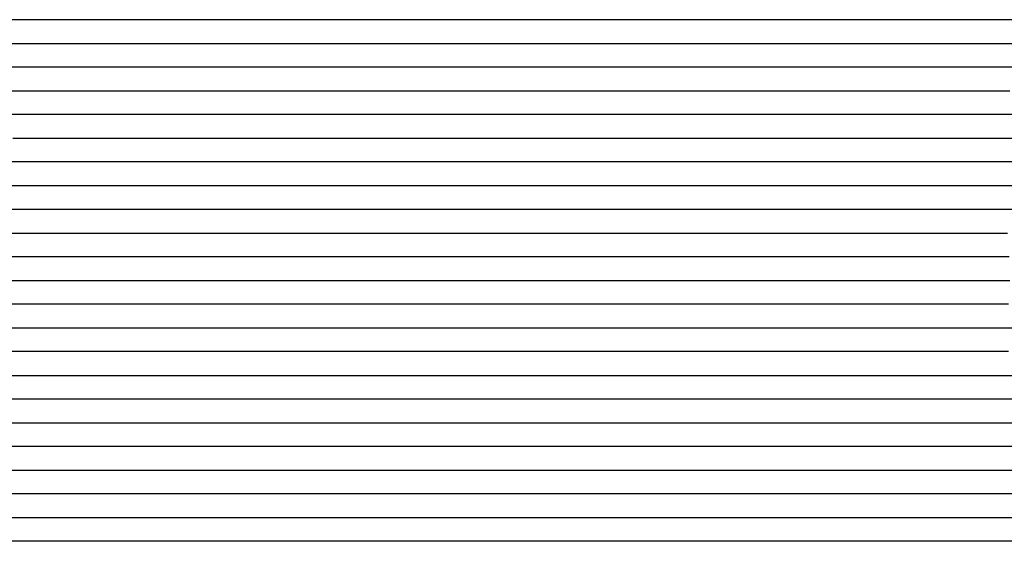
# Model space of a CAD drawing. Extents: x -4 to 4.3, y -2 to 2.5.
# Tile 83 of 108: x 3.26 to 3.78, y -1.16 to -0.89. Entities that reach past the tile are written whole.
import ezdxf

# ---------------------------------------------------------------- set-up
doc = ezdxf.new("R2010")
doc.units = 0

msp = doc.modelspace()

# ---------------------------------------------------------------- linework, layer by layer
at = {"layer": 'Default', "color": 72, "linetype": 'CONTINUOUS'}
for p, q in [((3.263318, -0.88746, -0.104949), (3.247764, -0.88746, -0.107828)), ((3.278936, -0.88746, -0.103455), (3.263318, -0.88746, -0.104949)), ((3.294561, -0.88746, -0.103), (3.278936, -0.88746, -0.103455)), ((3.357028, -0.88746, -0.10311), (3.294561, -0.88746, -0.103)), ((3.3725, -0.88746, -0.104116), (3.357028, -0.88746, -0.10311)), ((3.387709, -0.88746, -0.106257), (3.3725, -0.88746, -0.104116)), ((3.402653, -0.88746, -0.109775), (3.387709, -0.88746, -0.106257)), ((3.417201, -0.88746, -0.114218), (3.402653, -0.88746, -0.109775)), ((3.431216, -0.88746, -0.11971), (3.417201, -0.88746, -0.114218)), ((3.444625, -0.88746, -0.126319), (3.431216, -0.88746, -0.11971)), ((3.457355, -0.88746, -0.133933), (3.444625, -0.88746, -0.126319)), ((3.469551, -0.88746, -0.142615), (3.457355, -0.88746, -0.133933)), ((3.481044, -0.88746, -0.151818), (3.469551, -0.88746, -0.142615)), ((3.491663, -0.88746, -0.161599), (3.481044, -0.88746, -0.151818)), ((3.501448, -0.88746, -0.172161), (3.491663, -0.88746, -0.161599)), ((3.510721, -0.88746, -0.183704), (3.501448, -0.88746, -0.172161)), ((3.515377, -0.88746, -0.190019), (3.510721, -0.88746, -0.183704)), ((3.517705, -0.88746, -0.193578), (3.515377, -0.88746, -0.190019)), ((3.520033, -0.88746, -0.19465), (3.517705, -0.88746, -0.193578)), ((3.530349, -0.88746, -0.180751), (3.520033, -0.88746, -0.19465)), ((3.542153, -0.88746, -0.167323), (3.530349, -0.88746, -0.180751)), ((3.555106, -0.88746, -0.156088), (3.542153, -0.88746, -0.167323)), ((3.569215, -0.88746, -0.146571), (3.555106, -0.88746, -0.156088)), ((3.583655, -0.88746, -0.1397), (3.569215, -0.88746, -0.146571)), ((3.598727, -0.88746, -0.13347), (3.583655, -0.88746, -0.1397)), ((3.614097, -0.88746, -0.129267), (3.598727, -0.88746, -0.13347)), ((3.645164, -0.88746, -0.124054), (3.614097, -0.88746, -0.129267)), ((3.676387, -0.88746, -0.123662), (3.645164, -0.88746, -0.124054)), ((3.691886, -0.88746, -0.12458), (3.676387, -0.88746, -0.123662)), ((3.707289, -0.88746, -0.126547), (3.691886, -0.88746, -0.12458)), ((3.722389, -0.88746, -0.129122), (3.707289, -0.88746, -0.126547)), ((3.737182, -0.88746, -0.133055), (3.722389, -0.88746, -0.129122)), ((3.750869, -0.88746, -0.13771), (3.737182, -0.88746, -0.133055)), ((3.763491, -0.88746, -0.144661), (3.750869, -0.88746, -0.13771)), ((3.766229, -0.88746, -0.146659), (3.763491, -0.88746, -0.144661)), ((3.768967, -0.88746, -0.148365), (3.766229, -0.88746, -0.146659)), ((3.774444, -0.88746, -0.145662), (3.768967, -0.88746, -0.148365)), ((3.787447, -0.88746, -0.132434), (3.774444, -0.88746, -0.145662)), ((3.258703, -0.89996, -0.105303), (3.274048, -0.89996, -0.103517)), ((3.274048, -0.89996, -0.103517), (3.35206, -0.89996, -0.103)), ((3.35206, -0.89996, -0.103), (3.367685, -0.89996, -0.103529)), ((3.367685, -0.89996, -0.103529), (3.383301, -0.89996, -0.105118)), ((3.383301, -0.89996, -0.105118), (3.398845, -0.89996, -0.108045)), ((3.398845, -0.89996, -0.108045), (3.4142, -0.89996, -0.112437)), ((3.4142, -0.89996, -0.112437), (3.429223, -0.89996, -0.117826)), ((3.429223, -0.89996, -0.117826), (3.44393, -0.89996, -0.124535)), ((3.44393, -0.89996, -0.124535), (3.458146, -0.89996, -0.132157)), ((3.458146, -0.89996, -0.132157), (3.471916, -0.89996, -0.141084)), ((3.471916, -0.89996, -0.141084), (3.485028, -0.89996, -0.151337)), ((3.485028, -0.89996, -0.151337), (3.497336, -0.89996, -0.162716)), ((3.497336, -0.89996, -0.162716), (3.50881, -0.89996, -0.175242)), ((3.50881, -0.89996, -0.175242), (3.519363, -0.89996, -0.185977)), ((3.519363, -0.89996, -0.185977), (3.522102, -0.89996, -0.182839)), ((3.522102, -0.89996, -0.182839), (3.530317, -0.89996, -0.172846)), ((3.530317, -0.89996, -0.172846), (3.540347, -0.89996, -0.162666)), ((3.540347, -0.89996, -0.162666), (3.551313, -0.89996, -0.153066)), ((3.551313, -0.89996, -0.153066), (3.56307, -0.89996, -0.144109)), ((3.56307, -0.89996, -0.144109), (3.575499, -0.89996, -0.136658)), ((3.575499, -0.89996, -0.136658), (3.5889, -0.89996, -0.130678)), ((3.5889, -0.89996, -0.130678), (3.603169, -0.89996, -0.125947)), ((3.603169, -0.89996, -0.125947), (3.618, -0.89996, -0.122327)), ((3.618, -0.89996, -0.122327), (3.633179, -0.89996, -0.120727)), ((3.633179, -0.89996, -0.120727), (3.648718, -0.89996, -0.119711)), ((3.648718, -0.89996, -0.119711), (3.66431, -0.89996, -0.120861)), ((3.66431, -0.89996, -0.120861), (3.710722, -0.89996, -0.128914)), ((3.710722, -0.89996, -0.128914), (3.726074, -0.89996, -0.133255)), ((3.726074, -0.89996, -0.133255), (3.74111, -0.89996, -0.139122)), ((3.74111, -0.89996, -0.139122), (3.755666, -0.89996, -0.146056)), ((3.755666, -0.89996, -0.146056), (3.762719, -0.89996, -0.148764)), ((3.762719, -0.89996, -0.148764), (3.769772, -0.89996, -0.140849)), ((3.769772, -0.89996, -0.140849), (3.78022, -0.89996, -0.131618)), ((3.78022, -0.89996, -0.131618), (3.79193, -0.89996, -0.123675)), ((3.267156, -0.91246, -0.10403), (3.251559, -0.91246, -0.106038)), ((3.282781, -0.91246, -0.103083), (3.267156, -0.91246, -0.10403)), ((3.360872, -0.91246, -0.103049), (3.282781, -0.91246, -0.103083)), ((3.376364, -0.91246, -0.104068), (3.360872, -0.91246, -0.103049)), ((3.391669, -0.91246, -0.106073), (3.376364, -0.91246, -0.104068)), ((3.40664, -0.91246, -0.109154), (3.391669, -0.91246, -0.106073)), ((3.421356, -0.91246, -0.113552), (3.40664, -0.91246, -0.109154)), ((3.435632, -0.91246, -0.118646), (3.421356, -0.91246, -0.113552)), ((3.449346, -0.91246, -0.124746), (3.435632, -0.91246, -0.118646)), ((3.462477, -0.91246, -0.131916), (3.449346, -0.91246, -0.124746)), ((3.474997, -0.91246, -0.139991), (3.462477, -0.91246, -0.131916)), ((3.486817, -0.91246, -0.148815), (3.474997, -0.91246, -0.139991)), ((3.497831, -0.91246, -0.158339), (3.486817, -0.91246, -0.148815)), ((3.508096, -0.91246, -0.168668), (3.497831, -0.91246, -0.158339)), ((3.513377, -0.91246, -0.174728), (3.508096, -0.91246, -0.168668)), ((3.516018, -0.91246, -0.178287), (3.513377, -0.91246, -0.174728)), ((3.518658, -0.91246, -0.178683), (3.516018, -0.91246, -0.178287)), ((3.530175, -0.91246, -0.166128), (3.518658, -0.91246, -0.178683)), ((3.542597, -0.91246, -0.154737), (3.530175, -0.91246, -0.166128)), ((3.555582, -0.91246, -0.144831), (3.542597, -0.91246, -0.154737)), ((3.569336, -0.91246, -0.135626), (3.555582, -0.91246, -0.144831)), ((3.583906, -0.91246, -0.12777), (3.569336, -0.91246, -0.135626)), ((3.599044, -0.91246, -0.121906), (3.583906, -0.91246, -0.12777)), ((3.614571, -0.91246, -0.117938), (3.599044, -0.91246, -0.121906)), ((3.630182, -0.91246, -0.116181), (3.614571, -0.91246, -0.117938)), ((3.645646, -0.91246, -0.116852), (3.630182, -0.91246, -0.116181)), ((3.660711, -0.91246, -0.119025), (3.645646, -0.91246, -0.116852)), ((3.690773, -0.91246, -0.127112), (3.660711, -0.91246, -0.119025)), ((3.705486, -0.91246, -0.131583), (3.690773, -0.91246, -0.127112)), ((3.719684, -0.91246, -0.136659), (3.705486, -0.91246, -0.131583)), ((3.733778, -0.91246, -0.143135), (3.719684, -0.91246, -0.136659)), ((3.747487, -0.91246, -0.149929), (3.733778, -0.91246, -0.143135)), ((3.757659, -0.91246, -0.144366), (3.747487, -0.91246, -0.149929)), ((3.764495, -0.91246, -0.136396), (3.757659, -0.91246, -0.144366)), ((3.77133, -0.91246, -0.130493), (3.764495, -0.91246, -0.136396)), ((3.786191, -0.91246, -0.122268), (3.77133, -0.91246, -0.130493)), ((3.254583, -0.92496, -0.105012), (3.269957, -0.92496, -0.103547)), ((3.269957, -0.92496, -0.103547), (3.285512, -0.92496, -0.103001)), ((3.285512, -0.92496, -0.103001), (3.363627, -0.92496, -0.10306)), ((3.363627, -0.92496, -0.10306), (3.379252, -0.92496, -0.103939)), ((3.379252, -0.92496, -0.103939), (3.394852, -0.92496, -0.105927)), ((3.394852, -0.92496, -0.105927), (3.410352, -0.92496, -0.108994)), ((3.410352, -0.92496, -0.108994), (3.42568, -0.92496, -0.113188)), ((3.42568, -0.92496, -0.113188), (3.440751, -0.92496, -0.118879)), ((3.440751, -0.92496, -0.118879), (3.455368, -0.92496, -0.125411)), ((3.455368, -0.92496, -0.125411), (3.469634, -0.92496, -0.133329)), ((3.469634, -0.92496, -0.133329), (3.483296, -0.92496, -0.142435)), ((3.483296, -0.92496, -0.142435), (3.496297, -0.92496, -0.152517)), ((3.496297, -0.92496, -0.152517), (3.508645, -0.92496, -0.164041)), ((3.508645, -0.92496, -0.164041), (3.520068, -0.92496, -0.168418)), ((3.520068, -0.92496, -0.168418), (3.523715, -0.92496, -0.164624)), ((3.523715, -0.92496, -0.164624), (3.534658, -0.92496, -0.155269)), ((3.534658, -0.92496, -0.155269), (3.546592, -0.92496, -0.146458)), ((3.546592, -0.92496, -0.146458), (3.559162, -0.92496, -0.137901)), ((3.559162, -0.92496, -0.137901), (3.572078, -0.92496, -0.130224)), ((3.572078, -0.92496, -0.130224), (3.58551, -0.92496, -0.123618)), ((3.58551, -0.92496, -0.123618), (3.599531, -0.92496, -0.118088)), ((3.599531, -0.92496, -0.118088), (3.614066, -0.92496, -0.114026)), ((3.614066, -0.92496, -0.114026), (3.629114, -0.92496, -0.113407)), ((3.629114, -0.92496, -0.113407), (3.644726, -0.92496, -0.114766)), ((3.644726, -0.92496, -0.114766), (3.660292, -0.92496, -0.118971)), ((3.660292, -0.92496, -0.118971), (3.689963, -0.92496, -0.130473)), ((3.689963, -0.92496, -0.130473), (3.718831, -0.92496, -0.14348)), ((3.718831, -0.92496, -0.14348), (3.733002, -0.92496, -0.150811)), ((3.733002, -0.92496, -0.150811), (3.736472, -0.92496, -0.150119)), ((3.736472, -0.92496, -0.150119), (3.739941, -0.92496, -0.147569)), ((3.739941, -0.92496, -0.147569), (3.74688, -0.92496, -0.142028)), ((3.74688, -0.92496, -0.142028), (3.75909, -0.92496, -0.133208)), ((3.75909, -0.92496, -0.133208), (3.771756, -0.92496, -0.124721)), ((3.771756, -0.92496, -0.124721), (3.784737, -0.92496, -0.118436)), ((3.274353, -0.93746, -0.103117), (3.258729, -0.93746, -0.103935)), ((3.368082, -0.93746, -0.103041), (3.274353, -0.93746, -0.103117)), ((3.383591, -0.93746, -0.103854), (3.368082, -0.93746, -0.103041)), ((3.398919, -0.93746, -0.105727), (3.383591, -0.93746, -0.103854)), ((3.413975, -0.93746, -0.108704), (3.398919, -0.93746, -0.105727)), ((3.428767, -0.93746, -0.112811), (3.413975, -0.93746, -0.108704)), ((3.443086, -0.93746, -0.117683), (3.428767, -0.93746, -0.112811)), ((3.456848, -0.93746, -0.123693), (3.443086, -0.93746, -0.117683)), ((3.47011, -0.93746, -0.130825), (3.456848, -0.93746, -0.123693)), ((3.482801, -0.93746, -0.138731), (3.47011, -0.93746, -0.130825)), ((3.494784, -0.93746, -0.147336), (3.482801, -0.93746, -0.138731)), ((3.50579, -0.93746, -0.156547), (3.494784, -0.93746, -0.147336)), ((3.51155, -0.93746, -0.162351), (3.50579, -0.93746, -0.156547)), ((3.51443, -0.93746, -0.164967), (3.51155, -0.93746, -0.162351)), ((3.517309, -0.93746, -0.166461), (3.51443, -0.93746, -0.164967)), ((3.529675, -0.93746, -0.155129), (3.517309, -0.93746, -0.166461)), ((3.542711, -0.93746, -0.145059), (3.529675, -0.93746, -0.155129)), ((3.556277, -0.93746, -0.136095), (3.542711, -0.93746, -0.145059)), ((3.570361, -0.93746, -0.128046), (3.556277, -0.93746, -0.136095)), ((3.585012, -0.93746, -0.121008), (3.570361, -0.93746, -0.128046)), ((3.600282, -0.93746, -0.11535), (3.585012, -0.93746, -0.121008)), ((3.615906, -0.93746, -0.111958), (3.600282, -0.93746, -0.11535)), ((3.631222, -0.93746, -0.111834), (3.615906, -0.93746, -0.111958)), ((3.645885, -0.93746, -0.114797), (3.631222, -0.93746, -0.111834)), ((3.659987, -0.93746, -0.119987), (3.645885, -0.93746, -0.114797)), ((3.673624, -0.93746, -0.126495), (3.659987, -0.93746, -0.119987)), ((3.711639, -0.93746, -0.147962), (3.673624, -0.93746, -0.126495)), ((3.715257, -0.93746, -0.149815), (3.711639, -0.93746, -0.147962)), ((3.727748, -0.93746, -0.144739), (3.715257, -0.93746, -0.149815)), ((3.741409, -0.93746, -0.134471), (3.727748, -0.93746, -0.144739)), ((3.756281, -0.93746, -0.126215), (3.741409, -0.93746, -0.134471)), ((3.78643, -0.93746, -0.116046), (3.756281, -0.93746, -0.126215)), ((3.259404, -0.94996, -0.103571), (3.290557, -0.94996, -0.103)), ((3.290557, -0.94996, -0.103), (3.368682, -0.94996, -0.103004)), ((3.368682, -0.94996, -0.103004), (3.384307, -0.94996, -0.103667)), ((3.384307, -0.94996, -0.103667), (3.399918, -0.94996, -0.105114)), ((3.399918, -0.94996, -0.105114), (3.415476, -0.94996, -0.10804)), ((3.415476, -0.94996, -0.10804), (3.430832, -0.94996, -0.111837)), ((3.430832, -0.94996, -0.111837), (3.446, -0.94996, -0.117129)), ((3.446, -0.94996, -0.117129), (3.460753, -0.94996, -0.123295)), ((3.460753, -0.94996, -0.123295), (3.475169, -0.94996, -0.130758)), ((3.475169, -0.94996, -0.130758), (3.489045, -0.94996, -0.139575)), ((3.489045, -0.94996, -0.139575), (3.502233, -0.94996, -0.14862)), ((3.502233, -0.94996, -0.14862), (3.515119, -0.94996, -0.158739)), ((3.515119, -0.94996, -0.158739), (3.521263, -0.94996, -0.161299)), ((3.521263, -0.94996, -0.161299), (3.524335, -0.94996, -0.158609)), ((3.524335, -0.94996, -0.158609), (3.539796, -0.94996, -0.146361)), ((3.539796, -0.94996, -0.146361), (3.552008, -0.94996, -0.137838)), ((3.552008, -0.94996, -0.137838), (3.564821, -0.94996, -0.130105)), ((3.564821, -0.94996, -0.130105), (3.578199, -0.94996, -0.123386)), ((3.578199, -0.94996, -0.123386), (3.592161, -0.94996, -0.117388)), ((3.592161, -0.94996, -0.117388), (3.606518, -0.94996, -0.113195)), ((3.606518, -0.94996, -0.113195), (3.621516, -0.94996, -0.110732)), ((3.621516, -0.94996, -0.110732), (3.636935, -0.94996, -0.112022)), ((3.636935, -0.94996, -0.112022), (3.652505, -0.94996, -0.117325)), ((3.652505, -0.94996, -0.117325), (3.667296, -0.94996, -0.124068)), ((3.667296, -0.94996, -0.124068), (3.681513, -0.94996, -0.132238)), ((3.681513, -0.94996, -0.132238), (3.70144, -0.94996, -0.146607)), ((3.70144, -0.94996, -0.146607), (3.707819, -0.94996, -0.144303)), ((3.707819, -0.94996, -0.144303), (3.736321, -0.94996, -0.12898)), ((3.736321, -0.94996, -0.12898), (3.750032, -0.94996, -0.122478)), ((3.750032, -0.94996, -0.122478), (3.76415, -0.94996, -0.118116)), ((3.76415, -0.94996, -0.118116), (3.779079, -0.94996, -0.116431)), ((3.779079, -0.94996, -0.116431), (3.794605, -0.94996, -0.113846)), ((3.272437, -0.96246, -0.103), (3.256812, -0.96246, -0.10344)), ((3.381776, -0.96246, -0.103204), (3.272437, -0.96246, -0.103)), ((3.397222, -0.96246, -0.104229), (3.381776, -0.96246, -0.103204)), ((3.412536, -0.96246, -0.106571), (3.397222, -0.96246, -0.104229)), ((3.427534, -0.96246, -0.109608), (3.412536, -0.96246, -0.106571)), ((3.442141, -0.96246, -0.113874), (3.427534, -0.96246, -0.109608)), ((3.456475, -0.96246, -0.119318), (3.442141, -0.96246, -0.113874)), ((3.470385, -0.96246, -0.125354), (3.456475, -0.96246, -0.119318)), ((3.48403, -0.96246, -0.132336), (3.470385, -0.96246, -0.125354)), ((3.497039, -0.96246, -0.139593), (3.48403, -0.96246, -0.132336)), ((3.50968, -0.96246, -0.148003), (3.497039, -0.96246, -0.139593)), ((3.516337, -0.96246, -0.15284), (3.50968, -0.96246, -0.148003)), ((3.519666, -0.96246, -0.155551), (3.516337, -0.96246, -0.15284)), ((3.522994, -0.96246, -0.158568), (3.519666, -0.96246, -0.155551)), ((3.535864, -0.96246, -0.150664), (3.522994, -0.96246, -0.158568)), ((3.549192, -0.96246, -0.141488), (3.535864, -0.96246, -0.150664)), ((3.563106, -0.96246, -0.132974), (3.549192, -0.96246, -0.141488)), ((3.577469, -0.96246, -0.125636), (3.563106, -0.96246, -0.132974)), ((3.592348, -0.96246, -0.119262), (3.577469, -0.96246, -0.125636)), ((3.607825, -0.96246, -0.114302), (3.592348, -0.96246, -0.119262)), ((3.623353, -0.96246, -0.112144), (3.607825, -0.96246, -0.114302)), ((3.638426, -0.96246, -0.113826), (3.623353, -0.96246, -0.112144)), ((3.652936, -0.96246, -0.117792), (3.638426, -0.96246, -0.113826)), ((3.666848, -0.96246, -0.123349), (3.652936, -0.96246, -0.117792)), ((3.680512, -0.96246, -0.130336), (3.666848, -0.96246, -0.123349)), ((3.691459, -0.96246, -0.136567), (3.680512, -0.96246, -0.130336)), ((3.695108, -0.96246, -0.137176), (3.691459, -0.96246, -0.136567)), ((3.724647, -0.96246, -0.125675), (3.695108, -0.96246, -0.137176)), ((3.755056, -0.96246, -0.116535), (3.724647, -0.96246, -0.125675)), ((3.77068, -0.96246, -0.114503), (3.755056, -0.96246, -0.116535)), ((3.786301, -0.96246, -0.114372), (3.77068, -0.96246, -0.114503)), ((3.248955, -0.97496, -0.103846), (3.295754, -0.97496, -0.103002)), ((3.295754, -0.97496, -0.103002), (3.373879, -0.97496, -0.103113)), ((3.373879, -0.97496, -0.103113), (3.389504, -0.97496, -0.103433)), ((3.389504, -0.97496, -0.103433), (3.405125, -0.97496, -0.104526)), ((3.405125, -0.97496, -0.104526), (3.420712, -0.97496, -0.107074)), ((3.420712, -0.97496, -0.107074), (3.436132, -0.97496, -0.110538)), ((3.436132, -0.97496, -0.110538), (3.451377, -0.97496, -0.11518)), ((3.451377, -0.97496, -0.11518), (3.466325, -0.97496, -0.120447)), ((3.466325, -0.97496, -0.120447), (3.481062, -0.97496, -0.126664)), ((3.481062, -0.97496, -0.126664), (3.495458, -0.97496, -0.133832)), ((3.495458, -0.97496, -0.133832), (3.509445, -0.97496, -0.142442)), ((3.509445, -0.97496, -0.142442), (3.522751, -0.97496, -0.151699)), ((3.522751, -0.97496, -0.151699), (3.529165, -0.97496, -0.157058)), ((3.529165, -0.97496, -0.157058), (3.532371, -0.97496, -0.157025)), ((3.532371, -0.97496, -0.157025), (3.535578, -0.97496, -0.154402)), ((3.535578, -0.97496, -0.154402), (3.547671, -0.97496, -0.145704)), ((3.547671, -0.97496, -0.145704), (3.560357, -0.97496, -0.137962)), ((3.560357, -0.97496, -0.137962), (3.573694, -0.97496, -0.13074)), ((3.573694, -0.97496, -0.13074), (3.587434, -0.97496, -0.124538)), ((3.587434, -0.97496, -0.124538), (3.601675, -0.97496, -0.119366)), ((3.601675, -0.97496, -0.119366), (3.616362, -0.97496, -0.115494)), ((3.616362, -0.97496, -0.115494), (3.63147, -0.97496, -0.115457)), ((3.63147, -0.97496, -0.115457), (3.647095, -0.97496, -0.118571)), ((3.647095, -0.97496, -0.118571), (3.662419, -0.97496, -0.12274)), ((3.662419, -0.97496, -0.12274), (3.677496, -0.97496, -0.128752)), ((3.677496, -0.97496, -0.128752), (3.69201, -0.97496, -0.130565)), ((3.69201, -0.97496, -0.130565), (3.722002, -0.97496, -0.118826)), ((3.722002, -0.97496, -0.118826), (3.752001, -0.97496, -0.114954)), ((3.752001, -0.97496, -0.114954), (3.767508, -0.97496, -0.113594)), ((3.767508, -0.97496, -0.113594), (3.798657, -0.97496, -0.116258)), ((3.283146, -0.98746, -0.103547), (3.236286, -0.98746, -0.10486)), ((3.345643, -0.98746, -0.103231), (3.283146, -0.98746, -0.103547)), ((3.407978, -0.98746, -0.104818), (3.345643, -0.98746, -0.103231)), ((3.423363, -0.98746, -0.10693), (3.407978, -0.98746, -0.104818)), ((3.438461, -0.98746, -0.109603), (3.423363, -0.98746, -0.10693)), ((3.453233, -0.98746, -0.113541), (3.438461, -0.98746, -0.109603)), ((3.467769, -0.98746, -0.118551), (3.453233, -0.98746, -0.113541)), ((3.495696, -0.98746, -0.130094), (3.467769, -0.98746, -0.118551)), ((3.508685, -0.98746, -0.137463), (3.495696, -0.98746, -0.130094)), ((3.53352, -0.98746, -0.153919), (3.508685, -0.98746, -0.137463)), ((3.536771, -0.98746, -0.156757), (3.53352, -0.98746, -0.153919)), ((3.540022, -0.98746, -0.15808), (3.536771, -0.98746, -0.156757)), ((3.546523, -0.98746, -0.152878), (3.540022, -0.98746, -0.15808)), ((3.559956, -0.98746, -0.143929), (3.546523, -0.98746, -0.152878)), ((3.573901, -0.98746, -0.135643), (3.559956, -0.98746, -0.143929)), ((3.588585, -0.98746, -0.128222), (3.573901, -0.98746, -0.135643)), ((3.603854, -0.98746, -0.122666), (3.588585, -0.98746, -0.128222)), ((3.619456, -0.98746, -0.11928), (3.603854, -0.98746, -0.122666)), ((3.63478, -0.98746, -0.120107), (3.619456, -0.98746, -0.11928)), ((3.649787, -0.98746, -0.123099), (3.63478, -0.98746, -0.120107)), ((3.664959, -0.98746, -0.127498), (3.649787, -0.98746, -0.123099)), ((3.671946, -0.98746, -0.129218), (3.664959, -0.98746, -0.127498)), ((3.675439, -0.98746, -0.130424), (3.671946, -0.98746, -0.129218)), ((3.678933, -0.98746, -0.131878), (3.675439, -0.98746, -0.130424)), ((3.693489, -0.98746, -0.124598), (3.678933, -0.98746, -0.131878)), ((3.708503, -0.98746, -0.118738), (3.693489, -0.98746, -0.124598)), ((3.724076, -0.98746, -0.114251), (3.708503, -0.98746, -0.118738)), ((3.739698, -0.98746, -0.112972), (3.724076, -0.98746, -0.114251)), ((3.755274, -0.98746, -0.113232), (3.739698, -0.98746, -0.112972)), ((3.770746, -0.98746, -0.114468), (3.755274, -0.98746, -0.113232)), ((3.793295, -0.98746, -0.117848), (3.770746, -0.98746, -0.114468)), ((3.221083, -0.99996, -0.107031), (3.314512, -0.99996, -0.103758)), ((3.314512, -0.99996, -0.103758), (3.376995, -0.99996, -0.105317)), ((3.376995, -0.99996, -0.105317), (3.423836, -0.99996, -0.107431)), ((3.423836, -0.99996, -0.107431), (3.439431, -0.99996, -0.109776)), ((3.439431, -0.99996, -0.109776), (3.454883, -0.99996, -0.113232)), ((3.454883, -0.99996, -0.113232), (3.470131, -0.99996, -0.118357)), ((3.470131, -0.99996, -0.118357), (3.484942, -0.99996, -0.124061)), ((3.484942, -0.99996, -0.124061), (3.499523, -0.99996, -0.130793)), ((3.499523, -0.99996, -0.130793), (3.513709, -0.99996, -0.139013)), ((3.513709, -0.99996, -0.139013), (3.527228, -0.99996, -0.146151)), ((3.527228, -0.99996, -0.146151), (3.541046, -0.99996, -0.156151)), ((3.541046, -0.99996, -0.156151), (3.547374, -0.99996, -0.159821)), ((3.547374, -0.99996, -0.159821), (3.550539, -0.99996, -0.157177)), ((3.550539, -0.99996, -0.157177), (3.553703, -0.99996, -0.154752)), ((3.553703, -0.99996, -0.154752), (3.566104, -0.99996, -0.145988)), ((3.566104, -0.99996, -0.145988), (3.578865, -0.99996, -0.137973)), ((3.578865, -0.99996, -0.137973), (3.592096, -0.99996, -0.131018)), ((3.592096, -0.99996, -0.131018), (3.605927, -0.99996, -0.12662)), ((3.605927, -0.99996, -0.12662), (3.620817, -0.99996, -0.124942)), ((3.620817, -0.99996, -0.124942), (3.636344, -0.99996, -0.12624)), ((3.636344, -0.99996, -0.12624), (3.674759, -0.99996, -0.134906)), ((3.674759, -0.99996, -0.134906), (3.678571, -0.99996, -0.132029)), ((3.678571, -0.99996, -0.132029), (3.682383, -0.99996, -0.128673)), ((3.682383, -0.99996, -0.128673), (3.694111, -0.99996, -0.121062)), ((3.694111, -0.99996, -0.121062), (3.707218, -0.99996, -0.11618)), ((3.707218, -0.99996, -0.11618), (3.72186, -0.99996, -0.112558)), ((3.72186, -0.99996, -0.112558), (3.737028, -0.99996, -0.111634)), ((3.737028, -0.99996, -0.111634), (3.752624, -0.99996, -0.112977)), ((3.752624, -0.99996, -0.112977), (3.768191, -0.99996, -0.115569)), ((3.768191, -0.99996, -0.115569), (3.783604, -0.99996, -0.118731)), ((3.314446, -1.01246, -0.105265), (3.236427, -1.01246, -0.109479)), ((3.330061, -1.01246, -0.105547), (3.314446, -1.01246, -0.105265)), ((3.408095, -1.01246, -0.109164), (3.330061, -1.01246, -0.105547)), ((3.438941, -1.01246, -0.110964), (3.408095, -1.01246, -0.109164)), ((3.453746, -1.01246, -0.114195), (3.438941, -1.01246, -0.110964)), ((3.482706, -1.01246, -0.124439), (3.453746, -1.01246, -0.114195)), ((3.49624, -1.01246, -0.130379), (3.482706, -1.01246, -0.124439)), ((3.510715, -1.01246, -0.138729), (3.49624, -1.01246, -0.130379)), ((3.524082, -1.01246, -0.144161), (3.510715, -1.01246, -0.138729)), ((3.53778, -1.01246, -0.152454), (3.524082, -1.01246, -0.144161)), ((3.544742, -1.01246, -0.156275), (3.53778, -1.01246, -0.152454)), ((3.548224, -1.01246, -0.158653), (3.544742, -1.01246, -0.156275)), ((3.551705, -1.01246, -0.16038), (3.548224, -1.01246, -0.158653)), ((3.564418, -1.01246, -0.153911), (3.551705, -1.01246, -0.16038)), ((3.577807, -1.01246, -0.144343), (3.564418, -1.01246, -0.153911)), ((3.592848, -1.01246, -0.135294), (3.577807, -1.01246, -0.144343)), ((3.608473, -1.01246, -0.1309), (3.592848, -1.01246, -0.135294)), ((3.623854, -1.01246, -0.130801), (3.608473, -1.01246, -0.1309)), ((3.63884, -1.01246, -0.133479), (3.623854, -1.01246, -0.130801)), ((3.662524, -1.01246, -0.140487), (3.63884, -1.01246, -0.133479)), ((3.66543, -1.01246, -0.141205), (3.662524, -1.01246, -0.140487)), ((3.678424, -1.01246, -0.129538), (3.66543, -1.01246, -0.141205)), ((3.693129, -1.01246, -0.119718), (3.678424, -1.01246, -0.129538)), ((3.708614, -1.01246, -0.114154), (3.693129, -1.01246, -0.119718)), ((3.724225, -1.01246, -0.112054), (3.708614, -1.01246, -0.114154)), ((3.73973, -1.01246, -0.11272), (3.724225, -1.01246, -0.112054)), ((3.755155, -1.01246, -0.114641), (3.73973, -1.01246, -0.11272)), ((3.762823, -1.01246, -0.11588), (3.755155, -1.01246, -0.114641)), ((3.770491, -1.01246, -0.117506), (3.762823, -1.01246, -0.11588)), ((3.784451, -1.01246, -0.114781), (3.770491, -1.01246, -0.117506)), ((3.255408, -1.02496, -0.112154), (3.302141, -1.02496, -0.10836)), ((3.302141, -1.02496, -0.10836), (3.317728, -1.02496, -0.107491)), ((3.317728, -1.02496, -0.107491), (3.364547, -1.02496, -0.109795)), ((3.364547, -1.02496, -0.109795), (3.442513, -1.02496, -0.114758)), ((3.442513, -1.02496, -0.114758), (3.458109, -1.02496, -0.118598)), ((3.458109, -1.02496, -0.118598), (3.473281, -1.02496, -0.124447)), ((3.473281, -1.02496, -0.124447), (3.48786, -1.02496, -0.130697)), ((3.48786, -1.02496, -0.130697), (3.502221, -1.02496, -0.138014)), ((3.502221, -1.02496, -0.138014), (3.516143, -1.02496, -0.143278)), ((3.516143, -1.02496, -0.143278), (3.530758, -1.02496, -0.150447)), ((3.530758, -1.02496, -0.150447), (3.559588, -1.02496, -0.160067)), ((3.559588, -1.02496, -0.160067), (3.567008, -1.02496, -0.158404)), ((3.567008, -1.02496, -0.158404), (3.574428, -1.02496, -0.152198)), ((3.574428, -1.02496, -0.152198), (3.586414, -1.02496, -0.14372)), ((3.586414, -1.02496, -0.14372), (3.59917, -1.02496, -0.137857)), ((3.59917, -1.02496, -0.137857), (3.613368, -1.02496, -0.135248)), ((3.613368, -1.02496, -0.135248), (3.628735, -1.02496, -0.136473)), ((3.628735, -1.02496, -0.136473), (3.644311, -1.02496, -0.142339)), ((3.644311, -1.02496, -0.142339), (3.651622, -1.02496, -0.146058)), ((3.651622, -1.02496, -0.146058), (3.655278, -1.02496, -0.144008)), ((3.655278, -1.02496, -0.144008), (3.658933, -1.02496, -0.139826)), ((3.658933, -1.02496, -0.139826), (3.669216, -1.02496, -0.131413)), ((3.669216, -1.02496, -0.131413), (3.681309, -1.02496, -0.123726)), ((3.681309, -1.02496, -0.123726), (3.694496, -1.02496, -0.118536)), ((3.694496, -1.02496, -0.118536), (3.709035, -1.02496, -0.114319)), ((3.709035, -1.02496, -0.114319), (3.724042, -1.02496, -0.113039)), ((3.724042, -1.02496, -0.113039), (3.73961, -1.02496, -0.114432)), ((3.73961, -1.02496, -0.114432), (3.755173, -1.02496, -0.116738)), ((3.755173, -1.02496, -0.116738), (3.762901, -1.02496, -0.11616)), ((3.762901, -1.02496, -0.11616), (3.770629, -1.02496, -0.112723)), ((3.770629, -1.02496, -0.112723), (3.784906, -1.02496, -0.109646)), ((3.306488, -1.03746, -0.111241), (3.24424, -1.03746, -0.117353)), ((3.322085, -1.03746, -0.110767), (3.306488, -1.03746, -0.111241)), ((3.337662, -1.03746, -0.111709), (3.322085, -1.03746, -0.110767)), ((3.399962, -1.03746, -0.116933), (3.337662, -1.03746, -0.111709)), ((3.446374, -1.03746, -0.120175), (3.399962, -1.03746, -0.116933)), ((3.460841, -1.03746, -0.12339), (3.446374, -1.03746, -0.120175)), ((3.474653, -1.03746, -0.129025), (3.460841, -1.03746, -0.12339)), ((3.503111, -1.03746, -0.144185), (3.474653, -1.03746, -0.129025)), ((3.518667, -1.03746, -0.149831), (3.503111, -1.03746, -0.144185)), ((3.534287, -1.03746, -0.151302), (3.518667, -1.03746, -0.149831)), ((3.549303, -1.03746, -0.15166), (3.534287, -1.03746, -0.151302)), ((3.563388, -1.03746, -0.155712), (3.549303, -1.03746, -0.15166)), ((3.566672, -1.03746, -0.15729), (3.563388, -1.03746, -0.155712)), ((3.569956, -1.03746, -0.159151), (3.566672, -1.03746, -0.15729)), ((3.576524, -1.03746, -0.156484), (3.569956, -1.03746, -0.159151)), ((3.591432, -1.03746, -0.146882), (3.576524, -1.03746, -0.156484)), ((3.607048, -1.03746, -0.14198), (3.591432, -1.03746, -0.146882)), ((3.622275, -1.03746, -0.141485), (3.607048, -1.03746, -0.14198)), ((3.636778, -1.03746, -0.144824), (3.622275, -1.03746, -0.141485)), ((3.639705, -1.03746, -0.145998), (3.636778, -1.03746, -0.144824)), ((3.642633, -1.03746, -0.147362), (3.639705, -1.03746, -0.145998)), ((3.648487, -1.03746, -0.142855), (3.642633, -1.03746, -0.147362)), ((3.662042, -1.03746, -0.130879), (3.648487, -1.03746, -0.142855)), ((3.676728, -1.03746, -0.122459), (3.662042, -1.03746, -0.130879)), ((3.692217, -1.03746, -0.116831), (3.676728, -1.03746, -0.122459)), ((3.707842, -1.03746, -0.114757), (3.692217, -1.03746, -0.116831)), ((3.723351, -1.03746, -0.114679), (3.707842, -1.03746, -0.114757)), ((3.738857, -1.03746, -0.116579), (3.723351, -1.03746, -0.114679)), ((3.753331, -1.03746, -0.114784), (3.738857, -1.03746, -0.116579)), ((3.768579, -1.03746, -0.108583), (3.753331, -1.03746, -0.114784)), ((3.784137, -1.03746, -0.105105), (3.768579, -1.03746, -0.108583)), ((3.238688, -1.04996, -0.123463), (3.300826, -1.04996, -0.115758)), ((3.300826, -1.04996, -0.115758), (3.31632, -1.04996, -0.114665)), ((3.31632, -1.04996, -0.114665), (3.331906, -1.04996, -0.115422)), ((3.331906, -1.04996, -0.115422), (3.394159, -1.04996, -0.12189)), ((3.394159, -1.04996, -0.12189), (3.440833, -1.04996, -0.125479)), ((3.440833, -1.04996, -0.125479), (3.456412, -1.04996, -0.127302)), ((3.456412, -1.04996, -0.127302), (3.471931, -1.04996, -0.131576)), ((3.471931, -1.04996, -0.131576), (3.486996, -1.04996, -0.139893)), ((3.486996, -1.04996, -0.139893), (3.500674, -1.04996, -0.149592)), ((3.500674, -1.04996, -0.149592), (3.51342, -1.04996, -0.152762)), ((3.51342, -1.04996, -0.152762), (3.517211, -1.04996, -0.150932)), ((3.517211, -1.04996, -0.150932), (3.521002, -1.04996, -0.149416)), ((3.521002, -1.04996, -0.149416), (3.528583, -1.04996, -0.147231)), ((3.528583, -1.04996, -0.147231), (3.543597, -1.04996, -0.145897)), ((3.543597, -1.04996, -0.145897), (3.559161, -1.04996, -0.148561)), ((3.559161, -1.04996, -0.148561), (3.581615, -1.04996, -0.159044)), ((3.581615, -1.04996, -0.159044), (3.585142, -1.04996, -0.156497)), ((3.585142, -1.04996, -0.156497), (3.588669, -1.04996, -0.154305)), ((3.588669, -1.04996, -0.154305), (3.601939, -1.04996, -0.148833)), ((3.601939, -1.04996, -0.148833), (3.616384, -1.04996, -0.146902)), ((3.616384, -1.04996, -0.146902), (3.631871, -1.04996, -0.149034)), ((3.631871, -1.04996, -0.149034), (3.635741, -1.04996, -0.149832)), ((3.635741, -1.04996, -0.149832), (3.639611, -1.04996, -0.144807)), ((3.639611, -1.04996, -0.144807), (3.64735, -1.04996, -0.136877)), ((3.64735, -1.04996, -0.136877), (3.658264, -1.04996, -0.129637)), ((3.658264, -1.04996, -0.129637), (3.671284, -1.04996, -0.122921)), ((3.671284, -1.04996, -0.122921), (3.685171, -1.04996, -0.117917)), ((3.685171, -1.04996, -0.117917), (3.69987, -1.04996, -0.115201)), ((3.69987, -1.04996, -0.115201), (3.715235, -1.04996, -0.115396)), ((3.715235, -1.04996, -0.115396), (3.730859, -1.04996, -0.117565)), ((3.730859, -1.04996, -0.117565), (3.738597, -1.04996, -0.115823)), ((3.738597, -1.04996, -0.115823), (3.746336, -1.04996, -0.11215)), ((3.746336, -1.04996, -0.11215), (3.760451, -1.04996, -0.107216)), ((3.760451, -1.04996, -0.107216), (3.775201, -1.04996, -0.104207)), ((3.775201, -1.04996, -0.104207), (3.790511, -1.04996, -0.103066)), ((3.29294, -1.06246, -0.12201), (3.246574, -1.06246, -0.12958)), ((3.308561, -1.06246, -0.120225), (3.29294, -1.06246, -0.12201)), ((3.324118, -1.06246, -0.119878), (3.308561, -1.06246, -0.120225)), ((3.339636, -1.06246, -0.121335), (3.324118, -1.06246, -0.119878)), ((3.401672, -1.06246, -0.129347), (3.339636, -1.06246, -0.121335)), ((3.463065, -1.06246, -0.13495), (3.401672, -1.06246, -0.129347)), ((3.47708, -1.06246, -0.13992), (3.463065, -1.06246, -0.13495)), ((3.490493, -1.06246, -0.146533), (3.47708, -1.06246, -0.13992)), ((3.500722, -1.06246, -0.152753), (3.490493, -1.06246, -0.146533)), ((3.504132, -1.06246, -0.15523), (3.500722, -1.06246, -0.152753)), ((3.519322, -1.06246, -0.146741), (3.504132, -1.06246, -0.15523)), ((3.534944, -1.06246, -0.142973), (3.519322, -1.06246, -0.146741)), ((3.55004, -1.06246, -0.143256), (3.534944, -1.06246, -0.142973)), ((3.564011, -1.06246, -0.146986), (3.55004, -1.06246, -0.143256)), ((3.577409, -1.06246, -0.153696), (3.564011, -1.06246, -0.146986)), ((3.581148, -1.06246, -0.15594), (3.577409, -1.06246, -0.153696)), ((3.584888, -1.06246, -0.158588), (3.581148, -1.06246, -0.15594)), ((3.592368, -1.06246, -0.158124), (3.584888, -1.06246, -0.158588)), ((3.607923, -1.06246, -0.153431), (3.592368, -1.06246, -0.158124)), ((3.614371, -1.06246, -0.152821), (3.607923, -1.06246, -0.153431)), ((3.620819, -1.06246, -0.152939), (3.614371, -1.06246, -0.152821)), ((3.632435, -1.06246, -0.144994), (3.620819, -1.06246, -0.152939)), ((3.645881, -1.06246, -0.132895), (3.632435, -1.06246, -0.144994)), ((3.660844, -1.06246, -0.12404), (3.645881, -1.06246, -0.132895)), ((3.676264, -1.06246, -0.119402), (3.660844, -1.06246, -0.12404)), ((3.691889, -1.06246, -0.116845), (3.676264, -1.06246, -0.119402)), ((3.707237, -1.06246, -0.116905), (3.691889, -1.06246, -0.116845)), ((3.72232, -1.06246, -0.114026), (3.707237, -1.06246, -0.116905)), ((3.752885, -1.06246, -0.10594), (3.72232, -1.06246, -0.114026)), ((3.768502, -1.06246, -0.103501), (3.752885, -1.06246, -0.10594)), ((3.784127, -1.06246, -0.103), (3.768502, -1.06246, -0.103501)), ((3.246623, -1.07496, -0.137495), (3.292781, -1.07496, -0.128379)), ((3.292781, -1.07496, -0.128379), (3.308138, -1.07496, -0.126473)), ((3.308138, -1.07496, -0.126473), (3.323644, -1.07496, -0.126119)), ((3.323644, -1.07496, -0.126119), (3.339265, -1.07496, -0.127581)), ((3.339265, -1.07496, -0.127581), (3.385762, -1.07496, -0.13448)), ((3.385762, -1.07496, -0.13448), (3.401187, -1.07496, -0.137191)), ((3.401187, -1.07496, -0.137191), (3.447651, -1.07496, -0.142114)), ((3.447651, -1.07496, -0.142114), (3.46319, -1.07496, -0.142973)), ((3.46319, -1.07496, -0.142973), (3.478791, -1.07496, -0.146613)), ((3.478791, -1.07496, -0.146613), (3.494008, -1.07496, -0.152586)), ((3.494008, -1.07496, -0.152586), (3.50128, -1.07496, -0.155865)), ((3.50128, -1.07496, -0.155865), (3.504916, -1.07496, -0.153039)), ((3.504916, -1.07496, -0.153039), (3.508552, -1.07496, -0.150591)), ((3.508552, -1.07496, -0.150591), (3.521512, -1.07496, -0.144466)), ((3.521512, -1.07496, -0.144466), (3.535639, -1.07496, -0.14147)), ((3.535639, -1.07496, -0.14147), (3.550924, -1.07496, -0.141576)), ((3.550924, -1.07496, -0.141576), (3.566549, -1.07496, -0.144177)), ((3.566549, -1.07496, -0.144177), (3.581962, -1.07496, -0.151372)), ((3.581962, -1.07496, -0.151372), (3.59612, -1.07496, -0.16265)), ((3.59612, -1.07496, -0.16265), (3.599176, -1.07496, -0.161529)), ((3.599176, -1.07496, -0.161529), (3.602231, -1.07496, -0.160609)), ((3.602231, -1.07496, -0.160609), (3.608342, -1.07496, -0.159327)), ((3.608342, -1.07496, -0.159327), (3.615988, -1.07496, -0.158714)), ((3.615988, -1.07496, -0.158714), (3.619811, -1.07496, -0.154423)), ((3.619811, -1.07496, -0.154423), (3.623634, -1.07496, -0.149014)), ((3.623634, -1.07496, -0.149014), (3.632652, -1.07496, -0.13994)), ((3.632652, -1.07496, -0.13994), (3.643667, -1.07496, -0.131713)), ((3.643667, -1.07496, -0.131713), (3.656185, -1.07496, -0.124729)), ((3.656185, -1.07496, -0.124729), (3.66983, -1.07496, -0.11977)), ((3.66983, -1.07496, -0.11977), (3.684515, -1.07496, -0.118082)), ((3.684515, -1.07496, -0.118082), (3.700038, -1.07496, -0.118153)), ((3.700038, -1.07496, -0.118153), (3.707851, -1.07496, -0.115036)), ((3.707851, -1.07496, -0.115036), (3.715663, -1.07496, -0.111291)), ((3.715663, -1.07496, -0.111291), (3.729753, -1.07496, -0.10668)), ((3.729753, -1.07496, -0.10668), (3.760116, -1.07496, -0.103372)), ((3.760116, -1.07496, -0.103372), (4.300752, -1.07496, -0.103)), ((3.272828, -1.08746, -0.140272), (3.242365, -1.08746, -0.147858)), ((3.303812, -1.08746, -0.133999), (3.272828, -1.08746, -0.140272)), ((3.319405, -1.08746, -0.133609), (3.303812, -1.08746, -0.133999)), ((3.334844, -1.08746, -0.134602), (3.319405, -1.08746, -0.133609)), ((3.350258, -1.08746, -0.137001), (3.334844, -1.08746, -0.134602)), ((3.411843, -1.08746, -0.148228), (3.350258, -1.08746, -0.137001)), ((3.442974, -1.08746, -0.151973), (3.411843, -1.08746, -0.148228)), ((3.458577, -1.08746, -0.151731), (3.442974, -1.08746, -0.151973)), ((3.473575, -1.08746, -0.15253), (3.458577, -1.08746, -0.151731)), ((3.487572, -1.08746, -0.156619), (3.473575, -1.08746, -0.15253)), ((3.49087, -1.08746, -0.158256), (3.487572, -1.08746, -0.156619)), ((3.494169, -1.08746, -0.160202), (3.49087, -1.08746, -0.158256)), ((3.500766, -1.08746, -0.155132), (3.494169, -1.08746, -0.160202)), ((3.515729, -1.08746, -0.145641), (3.500766, -1.08746, -0.155132)), ((3.531306, -1.08746, -0.140954), (3.515729, -1.08746, -0.145641)), ((3.546872, -1.08746, -0.139742), (3.531306, -1.08746, -0.140954)), ((3.561703, -1.08746, -0.141042), (3.546872, -1.08746, -0.139742)), ((3.575094, -1.08746, -0.145483), (3.561703, -1.08746, -0.141042)), ((3.586612, -1.08746, -0.152406), (3.575094, -1.08746, -0.145483)), ((3.599217, -1.08746, -0.163963), (3.586612, -1.08746, -0.152406)), ((3.601438, -1.08746, -0.165589), (3.599217, -1.08746, -0.163963)), ((3.603659, -1.08746, -0.167376), (3.601438, -1.08746, -0.165589)), ((3.6081, -1.08746, -0.16521), (3.603659, -1.08746, -0.167376)), ((3.617876, -1.08746, -0.151061), (3.6081, -1.08746, -0.16521)), ((3.624664, -1.08746, -0.1426), (3.617876, -1.08746, -0.151061)), ((3.631451, -1.08746, -0.136494), (3.624664, -1.08746, -0.1426)), ((3.646442, -1.08746, -0.12795), (3.631451, -1.08746, -0.136494)), ((3.661622, -1.08746, -0.123486), (3.646442, -1.08746, -0.12795)), ((3.677015, -1.08746, -0.119734), (3.661622, -1.08746, -0.123486)), ((3.691166, -1.08746, -0.117268), (3.677015, -1.08746, -0.119734)), ((3.706172, -1.08746, -0.110243), (3.691166, -1.08746, -0.117268)), ((3.721632, -1.08746, -0.105758), (3.706172, -1.08746, -0.110243)), ((3.737252, -1.08746, -0.103467), (3.721632, -1.08746, -0.105758)), ((3.768502, -1.08746, -0.103), (3.737252, -1.08746, -0.103467)), ((4.300752, -1.08746, -0.103), (3.768502, -1.08746, -0.103)), ((3.237769, -1.09996, -0.160353), (3.26825, -1.09996, -0.151234)), ((3.26825, -1.09996, -0.151234), (3.298359, -1.09996, -0.143569)), ((3.298359, -1.09996, -0.143569), (3.31354, -1.09996, -0.142484)), ((3.31354, -1.09996, -0.142484), (3.329125, -1.09996, -0.142954)), ((3.329125, -1.09996, -0.142954), (3.344743, -1.09996, -0.145194)), ((3.344743, -1.09996, -0.145194), (3.375561, -1.09996, -0.151277)), ((3.375561, -1.09996, -0.151277), (3.406104, -1.09996, -0.158763)), ((3.406104, -1.09996, -0.158763), (3.436613, -1.09996, -0.163558)), ((3.436613, -1.09996, -0.163558), (3.452082, -1.09996, -0.16453)), ((3.452082, -1.09996, -0.16453), (3.467676, -1.09996, -0.16256)), ((3.467676, -1.09996, -0.16256), (3.483178, -1.09996, -0.164797)), ((3.483178, -1.09996, -0.164797), (3.490911, -1.09996, -0.165548)), ((3.490911, -1.09996, -0.165548), (3.494777, -1.09996, -0.162056)), ((3.494777, -1.09996, -0.162056), (3.498643, -1.09996, -0.158)), ((3.498643, -1.09996, -0.158), (3.509423, -1.09996, -0.14974)), ((3.509423, -1.09996, -0.14974), (3.521826, -1.09996, -0.144011)), ((3.521826, -1.09996, -0.144011), (3.536011, -1.09996, -0.141073)), ((3.536011, -1.09996, -0.141073), (3.551312, -1.09996, -0.14046)), ((3.551312, -1.09996, -0.14046), (3.566924, -1.09996, -0.14311)), ((3.566924, -1.09996, -0.14311), (3.582329, -1.09996, -0.150263)), ((3.582329, -1.09996, -0.150263), (3.5965, -1.09996, -0.160495)), ((3.5965, -1.09996, -0.160495), (3.602834, -1.09996, -0.165649)), ((3.602834, -1.09996, -0.165649), (3.606002, -1.09996, -0.164121)), ((3.606002, -1.09996, -0.164121), (3.609169, -1.09996, -0.158549)), ((3.609169, -1.09996, -0.158549), (3.616889, -1.09996, -0.148774)), ((3.616889, -1.09996, -0.148774), (3.626574, -1.09996, -0.139574)), ((3.626574, -1.09996, -0.139574), (3.637903, -1.09996, -0.131185)), ((3.637903, -1.09996, -0.131185), (3.650459, -1.09996, -0.125663)), ((3.650459, -1.09996, -0.125663), (3.664762, -1.09996, -0.121445)), ((3.664762, -1.09996, -0.121445), (3.679749, -1.09996, -0.113061)), ((3.679749, -1.09996, -0.113061), (3.708597, -1.09996, -0.105772)), ((3.708597, -1.09996, -0.105772), (3.723687, -1.09996, -0.103481)), ((3.723687, -1.09996, -0.103481), (4.300752, -1.09996, -0.103)), ((3.270076, -1.11246, -0.162429), (3.240248, -1.11246, -0.172691)), ((3.300754, -1.11246, -0.153609), (3.270076, -1.11246, -0.162429)), ((3.316349, -1.11246, -0.153152), (3.300754, -1.11246, -0.153609)), ((3.331775, -1.11246, -0.15412), (3.316349, -1.11246, -0.153152)), ((3.347022, -1.11246, -0.156574), (3.331775, -1.11246, -0.15412)), ((3.37727, -1.11246, -0.163633), (3.347022, -1.11246, -0.156574)), ((3.407295, -1.11246, -0.172456), (3.37727, -1.11246, -0.163633)), ((3.422696, -1.11246, -0.176514), (3.407295, -1.11246, -0.172456)), ((3.438314, -1.11246, -0.179186), (3.422696, -1.11246, -0.176514)), ((3.453307, -1.11246, -0.178712), (3.438314, -1.11246, -0.179186)), ((3.468921, -1.11246, -0.174132), (3.453307, -1.11246, -0.178712)), ((3.475163, -1.11246, -0.173896), (3.468921, -1.11246, -0.174132)), ((3.481406, -1.11246, -0.17456), (3.475163, -1.11246, -0.173896)), ((3.507895, -1.11246, -0.154523), (3.481406, -1.11246, -0.17456)), ((3.523272, -1.11246, -0.147037), (3.507895, -1.11246, -0.154523)), ((3.538895, -1.11246, -0.14422), (3.523272, -1.11246, -0.147037)), ((3.554158, -1.11246, -0.143977), (3.538895, -1.11246, -0.14422)), ((3.568378, -1.11246, -0.14709), (3.554158, -1.11246, -0.143977)), ((3.582057, -1.11246, -0.153321), (3.568378, -1.11246, -0.14709)), ((3.589294, -1.11246, -0.157316), (3.582057, -1.11246, -0.153321)), ((3.592912, -1.11246, -0.159838), (3.589294, -1.11246, -0.157316)), ((3.59653, -1.11246, -0.162784), (3.592912, -1.11246, -0.159838)), ((3.60701, -1.11246, -0.15852), (3.59653, -1.11246, -0.162784)), ((3.619852, -1.11246, -0.144318), (3.60701, -1.11246, -0.15852)), ((3.659794, -1.11246, -0.116652), (3.619852, -1.11246, -0.144318)), ((3.67486, -1.11246, -0.109838), (3.659794, -1.11246, -0.116652)), ((3.690412, -1.11246, -0.105565), (3.67486, -1.11246, -0.109838)), ((3.721627, -1.11246, -0.103001), (3.690412, -1.11246, -0.105565)), ((4.300752, -1.11246, -0.103), (3.721627, -1.11246, -0.103001)), ((3.257415, -1.12496, -0.18158), (3.286223, -1.12496, -0.170572)), ((3.286223, -1.12496, -0.170572), (3.300864, -1.12496, -0.166639)), ((3.300864, -1.12496, -0.166639), (3.315954, -1.12496, -0.16614)), ((3.315954, -1.12496, -0.16614), (3.331571, -1.12496, -0.167072)), ((3.331571, -1.12496, -0.167072), (3.347168, -1.12496, -0.169988)), ((3.347168, -1.12496, -0.169988), (3.377628, -1.12496, -0.178461)), ((3.377628, -1.12496, -0.178461), (3.392631, -1.12496, -0.183384)), ((3.392631, -1.12496, -0.183384), (3.422083, -1.12496, -0.194432)), ((3.422083, -1.12496, -0.194432), (3.436737, -1.12496, -0.198421)), ((3.436737, -1.12496, -0.198421), (3.451813, -1.12496, -0.197488)), ((3.451813, -1.12496, -0.197488), (3.459611, -1.12496, -0.193662)), ((3.459611, -1.12496, -0.193662), (3.467408, -1.12496, -0.191469)), ((3.467408, -1.12496, -0.191469), (3.48245, -1.12496, -0.184102)), ((3.48245, -1.12496, -0.184102), (3.496482, -1.12496, -0.168847)), ((3.496482, -1.12496, -0.168847), (3.507173, -1.12496, -0.16053)), ((3.507173, -1.12496, -0.16053), (3.519505, -1.12496, -0.153373)), ((3.519505, -1.12496, -0.153373), (3.533019, -1.12496, -0.149578)), ((3.533019, -1.12496, -0.149578), (3.548063, -1.12496, -0.149359)), ((3.548063, -1.12496, -0.149359), (3.563686, -1.12496, -0.151355)), ((3.563686, -1.12496, -0.151355), (3.579185, -1.12496, -0.156936)), ((3.579185, -1.12496, -0.156936), (3.593886, -1.12496, -0.166427)), ((3.593886, -1.12496, -0.166427), (3.600449, -1.12496, -0.167159)), ((3.600449, -1.12496, -0.167159), (3.60209, -1.12496, -0.164528)), ((3.60209, -1.12496, -0.164528), (3.603731, -1.12496, -0.162159)), ((3.603731, -1.12496, -0.162159), (3.607013, -1.12496, -0.158026)), ((3.607013, -1.12496, -0.158026), (3.61673, -1.12496, -0.148965)), ((3.61673, -1.12496, -0.148965), (3.628158, -1.12496, -0.131621)), ((3.628158, -1.12496, -0.131621), (3.636755, -1.12496, -0.123421)), ((3.636755, -1.12496, -0.123421), (3.648061, -1.12496, -0.116098)), ((3.648061, -1.12496, -0.116098), (3.661175, -1.12496, -0.110225)), ((3.661175, -1.12496, -0.110225), (3.675436, -1.12496, -0.10606)), ((3.675436, -1.12496, -0.10606), (3.690434, -1.12496, -0.103691)), ((3.690434, -1.12496, -0.103691), (3.705868, -1.12496, -0.103072)), ((3.705868, -1.12496, -0.103072), (4.300752, -1.12496, -0.103)), ((3.269764, -1.13746, -0.194958), (3.255986, -1.13746, -0.201702)), ((3.284796, -1.13746, -0.186918), (3.269764, -1.13746, -0.194958)), ((3.300416, -1.13746, -0.18249), (3.284796, -1.13746, -0.186918)), ((3.316022, -1.13746, -0.182079), (3.300416, -1.13746, -0.18249)), ((3.331348, -1.13746, -0.182837), (3.316022, -1.13746, -0.182079)), ((3.345971, -1.13746, -0.185739), (3.331348, -1.13746, -0.182837)), ((3.389397, -1.13746, -0.201928), (3.345971, -1.13746, -0.185739)), ((3.40301, -1.13746, -0.208357), (3.389397, -1.13746, -0.201928)), ((3.410822, -1.13746, -0.21276), (3.40301, -1.13746, -0.208357)), ((3.418635, -1.13746, -0.217639), (3.410822, -1.13746, -0.21276)), ((3.449592, -1.13746, -0.217681), (3.418635, -1.13746, -0.217639)), ((3.462859, -1.13746, -0.215077), (3.449592, -1.13746, -0.217681)), ((3.471516, -1.13746, -0.209691), (3.462859, -1.13746, -0.215077)), ((3.482144, -1.13746, -0.193722), (3.471516, -1.13746, -0.209691)), ((3.494334, -1.13746, -0.180583), (3.482144, -1.13746, -0.193722)), ((3.507104, -1.13746, -0.170345), (3.494334, -1.13746, -0.180583)), ((3.514695, -1.13746, -0.164993), (3.507104, -1.13746, -0.170345)), ((3.522286, -1.13746, -0.160889), (3.514695, -1.13746, -0.164993)), ((3.537903, -1.13746, -0.157085), (3.522286, -1.13746, -0.160889)), ((3.553074, -1.13746, -0.157557), (3.537903, -1.13746, -0.157085)), ((3.567488, -1.13746, -0.161109), (3.553074, -1.13746, -0.157557)), ((3.5804, -1.13746, -0.166513), (3.567488, -1.13746, -0.161109)), ((3.586572, -1.13746, -0.170719), (3.5804, -1.13746, -0.166513)), ((3.589658, -1.13746, -0.173415), (3.586572, -1.13746, -0.170719)), ((3.592744, -1.13746, -0.175403), (3.589658, -1.13746, -0.173415)), ((3.598176, -1.13746, -0.171187), (3.592744, -1.13746, -0.175403)), ((3.609299, -1.13746, -0.140248), (3.598176, -1.13746, -0.171187)), ((3.615256, -1.13746, -0.13179), (3.609299, -1.13746, -0.140248)), ((3.629016, -1.13746, -0.120117), (3.615256, -1.13746, -0.13179)), ((3.643802, -1.13746, -0.112161), (3.629016, -1.13746, -0.120117)), ((3.659153, -1.13746, -0.106918), (3.643802, -1.13746, -0.112161)), ((3.674752, -1.13746, -0.103956), (3.659153, -1.13746, -0.106918)), ((3.690377, -1.13746, -0.103051), (3.674752, -1.13746, -0.103956)), ((3.706002, -1.13746, -0.103), (3.690377, -1.13746, -0.103051)), ((4.300752, -1.13746, -0.103), (3.706002, -1.13746, -0.103)), ((3.257241, -1.14996, -0.211417), (3.27275, -1.14996, -0.215588)), ((3.27275, -1.14996, -0.215588), (3.276522, -1.14996, -0.213152)), ((3.276522, -1.14996, -0.213152), (3.280294, -1.14996, -0.210273)), ((3.280294, -1.14996, -0.210273), (3.287839, -1.14996, -0.206036)), ((3.287839, -1.14996, -0.206036), (3.301462, -1.14996, -0.202354)), ((3.301462, -1.14996, -0.202354), (3.316546, -1.14996, -0.202147)), ((3.316546, -1.14996, -0.202147), (3.33217, -1.14996, -0.203114)), ((3.33217, -1.14996, -0.203114), (3.347765, -1.14996, -0.207554)), ((3.347765, -1.14996, -0.207554), (3.362793, -1.14996, -0.215237)), ((3.362793, -1.14996, -0.215237), (3.376705, -1.14996, -0.223599)), ((3.376705, -1.14996, -0.223599), (3.380053, -1.14996, -0.223144)), ((3.380053, -1.14996, -0.223144), (3.383401, -1.14996, -0.221262)), ((3.383401, -1.14996, -0.221262), (3.390097, -1.14996, -0.218137)), ((3.390097, -1.14996, -0.218137), (3.404256, -1.14996, -0.212908)), ((3.404256, -1.14996, -0.212908), (3.418913, -1.14996, -0.209277)), ((3.418913, -1.14996, -0.209277), (3.43408, -1.14996, -0.208428)), ((3.43408, -1.14996, -0.208428), (3.480927, -1.14996, -0.208914)), ((3.480927, -1.14996, -0.208914), (3.484833, -1.14996, -0.20516)), ((3.484833, -1.14996, -0.20516), (3.48874, -1.14996, -0.200154)), ((3.48874, -1.14996, -0.200154), (3.496552, -1.14996, -0.19205)), ((3.496552, -1.14996, -0.19205), (3.507396, -1.14996, -0.181991)), ((3.507396, -1.14996, -0.181991), (3.518852, -1.14996, -0.175732)), ((3.518852, -1.14996, -0.175732), (3.532564, -1.14996, -0.171276)), ((3.532564, -1.14996, -0.171276), (3.547424, -1.14996, -0.170459)), ((3.547424, -1.14996, -0.170459), (3.563025, -1.14996, -0.172791)), ((3.563025, -1.14996, -0.172791), (3.578479, -1.14996, -0.179307)), ((3.578479, -1.14996, -0.179307), (3.585677, -1.14996, -0.182673)), ((3.585677, -1.14996, -0.182673), (3.589277, -1.14996, -0.18282)), ((3.589277, -1.14996, -0.18282), (3.590277, -1.14996, -0.178046)), ((3.590277, -1.14996, -0.178046), (3.591076, -1.14996, -0.1752)), ((3.591076, -1.14996, -0.1752), (3.592876, -1.14996, -0.170194)), ((3.592876, -1.14996, -0.170194), (3.598162, -1.14996, -0.149831)), ((3.598162, -1.14996, -0.149831), (3.602088, -1.14996, -0.139623)), ((3.602088, -1.14996, -0.139623), (3.607697, -1.14996, -0.130543)), ((3.607697, -1.14996, -0.130543), (3.615908, -1.14996, -0.121714)), ((3.615908, -1.14996, -0.121714), (3.626549, -1.14996, -0.114338)), ((3.626549, -1.14996, -0.114338), (3.639391, -1.14996, -0.109181)), ((3.639391, -1.14996, -0.109181), (3.653891, -1.14996, -0.105419)), ((3.653891, -1.14996, -0.105419), (3.669015, -1.14996, -0.103475)), ((3.669015, -1.14996, -0.103475), (4.300752, -1.14996, -0.103)), ((3.272634, -1.16246, -0.208293), (3.258454, -1.16246, -0.204072)), ((3.286156, -1.16246, -0.21455), (3.272634, -1.16246, -0.208293)), ((3.293811, -1.16246, -0.218983), (3.286156, -1.16246, -0.21455)), ((3.301467, -1.16246, -0.224823), (3.293811, -1.16246, -0.218983)), ((3.317092, -1.16246, -0.228), (3.301467, -1.16246, -0.224823)), ((3.360884, -1.16246, -0.228), (3.317092, -1.16246, -0.228)), ((3.374788, -1.16246, -0.217669), (3.360884, -1.16246, -0.228)), ((3.389669, -1.16246, -0.21004), (3.374788, -1.16246, -0.217669)), ((3.404982, -1.16246, -0.205136), (3.389669, -1.16246, -0.21004)), ((3.420596, -1.16246, -0.201968), (3.404982, -1.16246, -0.205136)), ((3.436221, -1.16246, -0.201395), (3.420596, -1.16246, -0.201968)), ((3.483028, -1.16246, -0.201717), (3.436221, -1.16246, -0.201395)), ((3.497793, -1.16246, -0.200347), (3.483028, -1.16246, -0.201717)), ((3.51229, -1.16246, -0.195325), (3.497793, -1.16246, -0.200347)), ((3.527784, -1.16246, -0.189098), (3.51229, -1.16246, -0.195325)), ((3.543409, -1.16246, -0.187061), (3.527784, -1.16246, -0.189098)), ((3.558706, -1.16246, -0.187168), (3.543409, -1.16246, -0.187061)), ((3.574277, -1.16246, -0.183926), (3.558706, -1.16246, -0.187168)), ((3.582366, -1.16246, -0.183187), (3.574277, -1.16246, -0.183926)), ((3.587658, -1.16246, -0.17444), (3.582366, -1.16246, -0.183187)), ((3.591292, -1.16246, -0.164343), (3.587658, -1.16246, -0.17444)), ((3.595663, -1.16246, -0.146069), (3.591292, -1.16246, -0.164343)), ((3.600034, -1.16246, -0.136011), (3.595663, -1.16246, -0.146069)), ((3.606551, -1.16246, -0.126355), (3.600034, -1.16246, -0.136011)), ((3.613069, -1.16246, -0.119564), (3.606551, -1.16246, -0.126355)), ((3.627968, -1.16246, -0.109716), (3.613069, -1.16246, -0.119564)), ((3.643502, -1.16246, -0.104808), (3.627968, -1.16246, -0.109716)), ((3.659127, -1.16246, -0.103121), (3.643502, -1.16246, -0.104808)), ((3.674752, -1.16246, -0.103), (3.659127, -1.16246, -0.103121)), ((4.300752, -1.16246, -0.103), (3.674752, -1.16246, -0.103))]:
    msp.add_line(p, q, dxfattribs=at)

doc.saveas('drawing.dxf')
